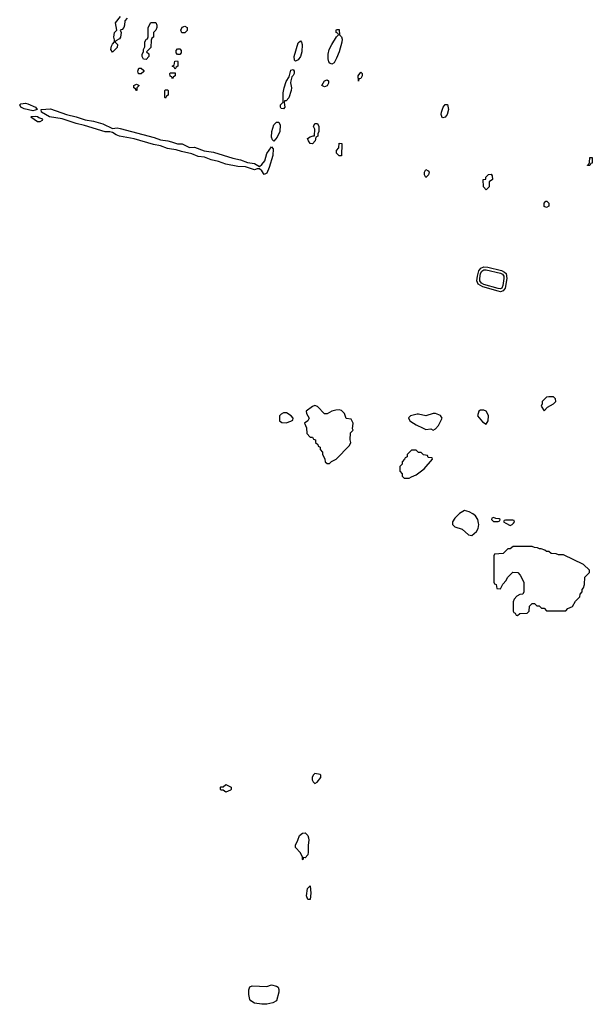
# Model space of a CAD drawing. Header units: inches. Extents: x 2792272 to 2951639, y 860504 to 1033803.
# Tile 32 of 209: x 2828742 to 2833490, y 996009 to 1004176. Entities that reach past the tile are written whole.
import ezdxf

# ---------------------------------------------------------------- set-up
doc = ezdxf.new("R2010")
doc.units = ezdxf.units.IN
doc.header["$MEASUREMENT"] = 0
for name, color, linetype in [('C8020', 7, 'Continuous'), ('C8030', 7, 'Continuous'), ('C8939', 7, 'Continuous')]:
    doc.layers.add(name, color=color, linetype=linetype)

msp = doc.modelspace()

# ---------------------------------------------------------------- linework, layer by layer
at = {"layer": 'C8020', "color": 4, "elevation": 8}
for points in [[(2829632, 1004190), (2829612.7, 1004167.3), (2829611.6, 1004131.6), (2829604.7, 1004110), (2829590, 1004095.3), (2829574, 1004090), (2829582, 1004070), (2829578, 1004030), (2829570, 1004018), (2829538, 1004002), (2829534, 1003990), (2829552, 1003970), (2829550, 1003946), (2829510, 1003906), (2829498, 1003930), (2829503.1, 1003956.9), (2829510, 1003974), (2829527.3, 1003992.7), (2829528, 1004010), (2829522, 1004030), (2829528.7, 1004070), (2829548, 1004090), (2829535.3, 1004150), (2829576.4, 1004203.6)], [(2830000, 1003702.9), (2829988.4, 1003708.4), (2829988, 1003730), (2829990, 1003734), (2830000, 1003734)], [(2830000, 1003103), (2829967.5, 1003107.5), (2829910, 1003128.7), (2829850, 1003141.1), (2829690, 1003187.8), (2829570, 1003210.6), (2829540.4, 1003220.4), (2829510, 1003239.8), (2829490, 1003246.2), (2829450, 1003246.2), (2829278.5, 1003298.5), (2829210, 1003313.7), (2829092.8, 1003352.8), (2828990, 1003371.4), (2828922, 1003410), (2828919, 1003430), (2828996.2, 1003436.2), (2829128.6, 1003388.6), (2829210.1, 1003370.1), (2829284.3, 1003344.3), (2829354.3, 1003334.3), (2829431.4, 1003311.4), (2829510, 1003273.8), (2829550, 1003278), (2829574.2, 1003274.2), (2829857.7, 1003197.7), (2829910, 1003179.7), (2829970.8, 1003170.8), (2830000, 1003161.9)]]:
    msp.add_lwpolyline(points, dxfattribs=at)
at = {"layer": 'C8020', "color": 4}
for points, elevation in [([(2829790, 1003846), (2829767.3, 1003847.3), (2829758, 1003870), (2829758, 1003890), (2829768, 1003910), (2829768, 1003930), (2829778, 1003950), (2829778, 1003990), (2829790, 1004014), (2829802, 1004018), (2829807.3, 1004032.7), (2829808, 1004110), (2829830, 1004154), (2829870, 1004154), (2829878, 1004130), (2829878, 1004110), (2829870.9, 1004089.1), (2829852, 1004070), (2829852, 1004030), (2829838, 1004022), (2829832.7, 1004007.3), (2829830, 1003946), (2829794, 1003910), (2829811.6, 1003891.6), (2829812, 1003870)], 8), ([(2829728, 1003728), (2829722, 1003750), (2829730, 1003774), (2829750, 1003774), (2829770, 1003754), (2829770, 1003746), (2829750, 1003728)], 8), ([(2829710, 1003588.7), (2829702, 1003602), (2829688, 1003610), (2829689, 1003631), (2829710, 1003642), (2829731.3, 1003631.3), (2829714, 1003610), (2829714, 1003590)], 8), ([(2829950, 1003526), (2829946, 1003530), (2829946, 1003590), (2829950, 1003594), (2829970, 1003594), (2829974, 1003590), (2829974, 1003550), (2829958, 1003542)], 8), ([(2828850, 1003420.7), (2828777.5, 1003437.5), (2828751.6, 1003450), (2828741.6, 1003470), (2828750, 1003477), (2828770, 1003481.5), (2828790, 1003483.2), (2828810, 1003478.8), (2828873, 1003450), (2828886.8, 1003430), (2828870, 1003425.6)], 8), ([(2828870, 1003374), (2828834, 1003370), (2828890, 1003332), (2828910, 1003331.3), (2828930, 1003342), (2828933.2, 1003350), (2828900.9, 1003360.9), (2828888, 1003370)], 12)]:
    msp.add_lwpolyline(points, close=True, dxfattribs=dict(at, elevation=elevation))
at = {"layer": 'C8030', "color": 4}
for points, elevation in [([(2830110, 1004066), (2830087.3, 1004067.3), (2830078, 1004090), (2830090, 1004114), (2830110, 1004122), (2830131.3, 1004110), (2830130, 1004086)], 8), ([(2831330, 1003808), (2831314.6, 1003814.6), (2831305.6, 1003825.6), (2831299, 1003850), (2831299, 1003890), (2831309, 1003930), (2831329, 1003970), (2831370, 1004034), (2831386, 1004050), (2831382, 1004062), (2831366, 1004070), (2831366, 1004090), (2831370, 1004094), (2831390, 1004094), (2831394, 1004050), (2831410, 1004034), (2831415.3, 1004015.3), (2831414, 1003990), (2831390.6, 1003909.4), (2831370, 1003858), (2831350, 1003818)], 8), ([(2831030, 1003832), (2831021.5, 1003841.5), (2831017.6, 1003870), (2831050, 1003982.8), (2831070, 1004000.7), (2831078, 1003990), (2831083.1, 1003970), (2831081.3, 1003910), (2831068.9, 1003870), (2831050, 1003842)], 8), ([(2830050, 1003886), (2830040.4, 1003900.4), (2830040.4, 1003919.6), (2830050, 1003934), (2830070, 1003934), (2830079.6, 1003919.6), (2830079.6, 1003900.4), (2830070, 1003886)], 8), ([(2830030, 1003766), (2830022, 1003782), (2830006, 1003790), (2830022, 1003798), (2830027.3, 1003832.7), (2830050, 1003834), (2830054, 1003830), (2830054, 1003790), (2830038, 1003782)], 8), ([(2830930, 1003437.6), (2830910, 1003439.5), (2830903.5, 1003450), (2830905.4, 1003470), (2830927.5, 1003492.5), (2830925.8, 1003570), (2830933.5, 1003610), (2830950, 1003662), (2830976.9, 1003703.1), (2830990, 1003758), (2831010, 1003763), (2831018.7, 1003750), (2831017.4, 1003730), (2831010, 1003712.7), (2830998.7, 1003701.3), (2830990.2, 1003670), (2830988.3, 1003651.7), (2830995, 1003610), (2830992.1, 1003587.9), (2830972.9, 1003527.1), (2830950, 1003502.7), (2830938, 1003502), (2830934.8, 1003490), (2830941.3, 1003450)], 8), ([(2831550, 1003666), (2831549.3, 1003710.7), (2831570, 1003742), (2831582, 1003730), (2831582, 1003710), (2831570, 1003688), (2831554, 1003686)], 8), ([(2831270, 1003618), (2831248, 1003630), (2831268.7, 1003670), (2831290, 1003678), (2831302, 1003670), (2831302, 1003650), (2831290, 1003628)], 8), ([(2832250, 1003362), (2832245.2, 1003365.2), (2832237.2, 1003390), (2832239, 1003410), (2832254, 1003450), (2832270, 1003472), (2832290, 1003472), (2832298.8, 1003430), (2832286, 1003390), (2832270, 1003368.7)], 8), ([(2830850, 1003169.2), (2830838.4, 1003178.4), (2830830, 1003202), (2830831.4, 1003250), (2830850, 1003304.9), (2830870, 1003325.7), (2830890, 1003326.4), (2830901, 1003301), (2830898, 1003250), (2830877.8, 1003202.2)], 8), ([(2831170, 1003146), (2831150, 1003148), (2831135.3, 1003170), (2831129, 1003190), (2831150, 1003204.7), (2831174, 1003214), (2831186, 1003214), (2831188.4, 1003268.4), (2831178, 1003290), (2831190, 1003314), (2831210, 1003314), (2831222, 1003290), (2831222, 1003250), (2831214, 1003230), (2831214, 1003210), (2831198, 1003202), (2831192, 1003170)], 8), ([(2831390, 1003046), (2831368, 1003070), (2831368.4, 1003091.6), (2831387.3, 1003112.7), (2831390, 1003152), (2831414, 1003150), (2831410, 1003048)], 8), ([(2833450, 1002966), (2833449, 1002970), (2833462, 1002978), (2833467.3, 1002992.7), (2833470, 1003034), (2833490, 1003034), (2833490, 1002986), (2833478, 1002982), (2833470, 1002968)], 8), ([(2832110, 1002868), (2832098, 1002890), (2832098, 1002910), (2832110, 1002934), (2832130, 1002922), (2832138, 1002910), (2832130.8, 1002889.2)], 8), ([(2832610, 1002766), (2832588, 1002790), (2832586, 1002850), (2832606, 1002854), (2832608, 1002870), (2832630, 1002892), (2832650, 1002894), (2832659.6, 1002879.6), (2832662, 1002850), (2832634, 1002830), (2832634, 1002790)], 8), ([(2833110, 1002618), (2833090, 1002626), (2833090, 1002654), (2833106, 1002670), (2833114, 1002670), (2833130, 1002654), (2833130, 1002628)], 8), ([(2832730, 1001919.3), (2832710, 1001923), (2832581, 1001961), (2832543.6, 1001983.6), (2832531.7, 1002010), (2832536.6, 1002050), (2832548.1, 1002091.9), (2832564.3, 1002115.7), (2832590, 1002125.3), (2832622.8, 1002122.8), (2832736.4, 1002096.4), (2832763.2, 1002083.2), (2832774.5, 1002070), (2832780.4, 1002030), (2832766.4, 1001950), (2832750, 1001926.8)], 8), ([(2832730, 1001943.4), (2832710, 1001945.2), (2832590, 1001980.7), (2832570, 1001991.6), (2832556.3, 1002010), (2832556.5, 1002030), (2832563.2, 1002070), (2832575, 1002090), (2832590, 1002100.7), (2832610, 1002102.2), (2832730, 1002074.7), (2832745.4, 1002065.4), (2832755.8, 1002050), (2832757.7, 1002030), (2832747.7, 1001970), (2832739, 1001950)], 4), ([(2833130, 1001049), (2833110, 1001044), (2833074, 1001010), (2833074, 1000990), (2833064.7, 1000970), (2833090, 1000932), (2833117.2, 1000962.8), (2833168, 1000990), (2833188, 1001010), (2833186, 1001030), (2833168, 1001048)], 12), ([(2831190, 1000975.3), (2831170, 1000968.7), (2831118, 1000930), (2831121, 1000910), (2831141, 1000870), (2831131.1, 1000848.9), (2831102, 1000830), (2831121, 1000790), (2831123.6, 1000743.6), (2831150, 1000714), (2831170, 1000714), (2831178, 1000698), (2831194, 1000690), (2831194, 1000670), (2831212.7, 1000652.7), (2831218, 1000638), (2831234, 1000630), (2831234, 1000610), (2831252, 1000590), (2831252.7, 1000572.7), (2831271.6, 1000531.6), (2831274, 1000510), (2831290, 1000494), (2831310, 1000494), (2831328.4, 1000511.6), (2831366, 1000530), (2831476.4, 1000643.6), (2831488, 1000670), (2831482, 1000690), (2831486, 1000750), (2831506, 1000770), (2831502, 1000782), (2831506, 1000830), (2831490, 1000862), (2831448.7, 1000868.7), (2831435.3, 1000910), (2831410, 1000933.2), (2831390, 1000939), (2831362, 1000938), (2831330, 1000928.7), (2831290, 1000908), (2831270, 1000906), (2831210, 1000968)], 12), ([(2832590, 1000937.2), (2832564, 1000936), (2832550, 1000928), (2832538.8, 1000890), (2832579.8, 1000839.8), (2832610, 1000822), (2832625.2, 1000850), (2832629.3, 1000890), (2832624.1, 1000904.1), (2832609.3, 1000929.3)], 12), ([(2830930, 1000916), (2830910, 1000905.2), (2830894.8, 1000890), (2830896, 1000850), (2830915.9, 1000835.9), (2830950, 1000832.7), (2830990, 1000846.4), (2831005.6, 1000854.4), (2831009.3, 1000870), (2830991.6, 1000891.6), (2830954.2, 1000914.2)], 12), ([(2832190, 1000909.2), (2832170, 1000909), (2832110, 1000889), (2832050, 1000904), (2832036.9, 1000903.1), (2831982, 1000890), (2831967.1, 1000872.9), (2831976, 1000850), (2831984.1, 1000844.1), (2832030, 1000814.8), (2832087.1, 1000787.1), (2832110, 1000778), (2832150, 1000782), (2832170, 1000772), (2832190, 1000782), (2832215.3, 1000810), (2832244, 1000870), (2832230, 1000894)], 12), ([(2832030, 1000606), (2831990, 1000606), (2831954, 1000570), (2831954, 1000550), (2831938, 1000542), (2831934, 1000530), (2831914, 1000510), (2831914, 1000490), (2831894, 1000470), (2831894, 1000430), (2831914, 1000410), (2831914, 1000390), (2831930, 1000374), (2831970, 1000372), (2831990, 1000384.7), (2832030, 1000401), (2832095.3, 1000450), (2832166, 1000530), (2832162, 1000542), (2832130, 1000546), (2832122, 1000562), (2832090, 1000566), (2832070, 1000586), (2832050, 1000586)], 12), ([(2832670, 1000046), (2832658, 1000042), (2832654, 1000030), (2832670, 1000014), (2832710, 1000014), (2832722, 1000018), (2832726, 1000030), (2832716.4, 1000036.4), (2832690, 1000038)], 12)]:
    msp.add_lwpolyline(points, close=True, dxfattribs=dict(at, elevation=elevation))
for points, elevation in [([(2830000, 1003734), (2830030, 1003734), (2830032, 1003710), (2830018, 1003702), (2830010, 1003686), (2830002, 1003702), (2830000, 1003702.9)], 8), ([(2830000, 1003161.9), (2830050, 1003146.7), (2830090, 1003145.6), (2830150, 1003116.9), (2830190, 1003117.5), (2830270, 1003086.9), (2830350, 1003078.2), (2830510, 1003026.2), (2830574, 1003014), (2830630, 1002992.4), (2830690, 1002982.6), (2830730, 1002958), (2830750, 1002974.9), (2830773.4, 1003006.6), (2830790, 1003066.4), (2830830, 1003121), (2830844.5, 1003104.5), (2830841.8, 1003050), (2830810.9, 1002949.1), (2830790, 1002902.7), (2830770, 1002892), (2830750, 1002921.6), (2830730, 1002939.3), (2830710, 1002938), (2830690, 1002929.8), (2830614.8, 1002954.8), (2830550, 1002959), (2830450, 1002978.8), (2830390, 1003000.7), (2830330, 1003013), (2830274.6, 1003034.6), (2830222.6, 1003042.6), (2830170, 1003062.2), (2830082.3, 1003082.3), (2830037.8, 1003097.8), (2830000, 1003103)], 8), ([(2832547.2, 1000000), (2832541.2, 1000030), (2832520.2, 1000060.2), (2832498.6, 1000078.6), (2832470, 1000094), (2832430, 1000104), (2832390, 1000081.2), (2832350, 1000041.2), (2832330.8, 1000010), (2832330.9, 1000000)], 12), ([(2832836, 1000000), (2832846, 1000010), (2832842, 1000022), (2832830, 1000026), (2832770, 1000026), (2832758, 1000022), (2832754, 1000010), (2832774, 1000000)], 12)]:
    msp.add_lwpolyline(points, dxfattribs=dict(at, elevation=elevation))
at = {"layer": 'C8939', "color": 4, "elevation": 12}
for points in [[(2832330.9, 1000000), (2832331, 999990), (2832350.6, 999970.6), (2832410.6, 999950.6), (2832462, 999902), (2832490, 999898), (2832528.7, 999930), (2832544.7, 999955.3), (2832549.2, 999990), (2832547.2, 1000000)], [(2832774, 1000000), (2832810, 999982), (2832826, 999990), (2832836, 1000000)]]:
    msp.add_lwpolyline(points, dxfattribs=at)
at = {"layer": 'C8939', "color": 4}
for points, elevation in [([(2832832.7, 999807.3), (2832810, 999786), (2832790, 999786), (2832751.6, 999748.4), (2832678, 999742), (2832674, 999730), (2832674, 999510), (2832678, 999498), (2832694, 999490), (2832698, 999458), (2832730, 999454), (2832747.3, 999492.7), (2832776.4, 999523.6), (2832786, 999550), (2832830, 999594), (2832871.1, 999591.1), (2832892, 999570), (2832922, 999510), (2832922, 999430), (2832914, 999410), (2832890, 999408), (2832865.4, 999394.6), (2832842, 999370), (2832832.7, 999347.3), (2832834, 999270), (2832838, 999258), (2832850, 999254), (2832858, 999238), (2832870, 999234), (2832888.4, 999251.6), (2832950, 999254), (2832966, 999270), (2832968.4, 999311.6), (2832990, 999334), (2833010, 999334), (2833030, 999314), (2833050, 999314), (2833070, 999294), (2833090, 999294), (2833110, 999274), (2833270, 999274), (2833288.4, 999291.6), (2833326, 999310), (2833350, 999354), (2833386, 999390), (2833388.4, 999411.6), (2833406, 999430), (2833406, 999450), (2833416.4, 999463.6), (2833426, 999490), (2833428.4, 999551.6), (2833466, 999590), (2833466, 999610), (2833416.4, 999656.4), (2833250, 999738), (2833210, 999738), (2833190, 999746), (2833148.4, 999748.4), (2833130, 999766), (2833110, 999766), (2833096.4, 999776.4), (2833067.3, 999787.3), (2833052.7, 999787.3), (2833036.4, 999796.4), (2833010, 999798), (2832990, 999806)], 12), ([(2831190, 997924), (2831176, 997910), (2831167.7, 997890), (2831167.7, 997870), (2831174.4, 997854.4), (2831190, 997841), (2831209.1, 997850.9), (2831238, 997890), (2831238, 997910), (2831234, 997914)], 12), ([(2830450, 997768), (2830430, 997786), (2830410, 997786), (2830406, 997790), (2830406, 997810), (2830410, 997814), (2830430, 997814), (2830450, 997831.3), (2830494, 997810), (2830494, 997790), (2830490, 997786)], 8), ([(2831110, 997224), (2831094, 997226), (2831090, 997208), (2831086, 997210), (2831086, 997230), (2831070, 997266), (2831028, 997310), (2831028, 997330), (2831048.9, 997371.1), (2831062, 997410), (2831088, 997430), (2831110, 997430.6), (2831130, 997410.7), (2831137, 997390), (2831138.7, 997370), (2831132.4, 997330), (2831134, 997270), (2831130, 997248.7)], 8), ([(2831130, 996878), (2831119, 996910), (2831129.4, 996970.6), (2831150, 996992), (2831157.1, 996930), (2831150, 996878)], 8), ([(2830750, 996009.2), (2830690, 996019), (2830658, 996038), (2830649, 996050), (2830642, 996090), (2830642, 996130), (2830650, 996154), (2830670, 996162), (2830790, 996158), (2830830, 996170.8), (2830870, 996161), (2830884.7, 996150), (2830890.9, 996130.9), (2830890.7, 996109.3), (2830870, 996038), (2830839.8, 996020.2), (2830790, 996009.2)], 8)]:
    msp.add_lwpolyline(points, close=True, dxfattribs=dict(at, elevation=elevation))

doc.saveas('drawing.dxf')
